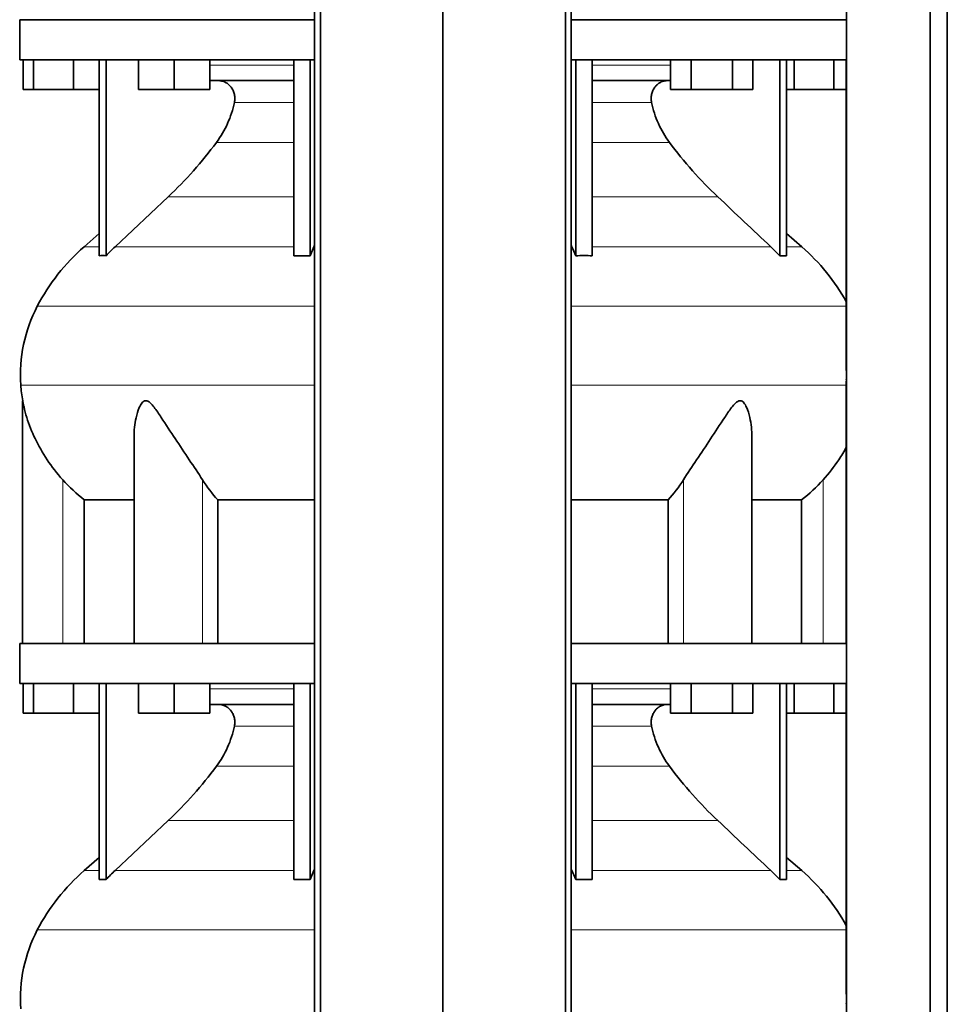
# Model space of a CAD drawing. Header units: millimetres. Extents: x 400 to 1291, y -2194 to 1779.
# Tile 23 of 31: x 407 to 719, y 411 to 743. Entities that reach past the tile are written whole.
import ezdxf

# ---------------------------------------------------------------- set-up
doc = ezdxf.new("R2010")
doc.units = ezdxf.units.MM
doc.layers.add('MID_344-5', color=7, linetype='Continuous')
doc.layers.add('VSI344_DIFFUSORE', color=7, linetype='Continuous')

# ---------------------------------------------------------------- blocks, each defined once
blk = doc.blocks.new('SE')
at = {"layer": 'MID_344-5', "color": 7, "linetype": 'Continuous', "lineweight": 35}
for p, q in [((506.48, 985.53), (506.48, -96.47)), ((508.45, -96.47), (508.45, 985.53)), ((549.69, -96.47), (549.69, 985.53)), ((590.93, -96.47), (590.93, 985.53)), ((592.9, 985.53), (592.9, -96.47)), ((685.56, 985.53), (685.56, -96.47)), ((713.69, -96.47), (713.69, 985.53)), ((719.49, -96.47), (719.49, 985.53)), ((685.49, 729.03), (685.49, 625.09)), ((685.49, 620.85), (685.49, 532.53)), ((685.49, 519.03), (685.49, 415.09))]:
    blk.add_line(p, q, dxfattribs=at)
at = {"layer": 'VSI344_DIFFUSORE', "color": 7, "linetype": 'Continuous', "lineweight": 35}
for p, q in [((506.48, 742.53), (407.19, 742.53)), ((407.19, 742.53), (407.19, 729.03)), ((685.54, 742.53), (592.9, 742.53)), ((685.54, 742.53), (685.54, 729.03)), ((506.48, 729.03), (407.19, 729.03)), ((408.31, 719.03), (408.31, 729.03)), ((411.89, 719.03), (411.89, 729.03)), ((425.28, 719.03), (425.28, 729.03)), ((433.98, 663.07), (433.98, 729.03)), ((436.28, 663.07), (436.28, 729.03)), ((447.18, 719.03), (447.18, 729.03)), ((459.18, 719.03), (459.18, 729.03)), ((471.18, 719.03), (471.18, 729.03)), ((499.47, 663.07), (499.47, 729.03)), ((505.01, 663.07), (505.01, 729.03)), ((685.54, 729.03), (592.9, 729.03)), ((594.37, 663.07), (594.37, 729.03)), ((599.91, 663.07), (599.91, 729.03)), ((626.34, 719.03), (626.34, 729.03)), ((633.27, 719.03), (633.27, 729.03)), ((647.13, 719.03), (647.13, 729.03)), ((654.06, 719.03), (654.06, 729.03)), ((663.1, 663.07), (663.1, 729.03)), ((665.4, 663.07), (665.4, 729.03)), ((667.89, 719.03), (667.89, 729.03)), ((681.28, 719.03), (681.28, 729.03)), ((499.47, 722.03), (471.18, 722.03)), ((626.34, 722.03), (599.91, 722.03)), ((411.89, 719.03), (408.31, 719.03)), ((425.28, 719.03), (411.89, 719.03)), ((433.98, 719.03), (425.28, 719.03)), ((459.18, 719.03), (447.18, 719.03)), ((471.18, 719.03), (459.18, 719.03)), ((633.27, 719.03), (626.34, 719.03)), ((647.13, 719.03), (633.27, 719.03)), ((654.06, 719.03), (647.13, 719.03)), ((667.89, 719.03), (665.4, 719.03)), ((681.28, 719.03), (667.89, 719.03)), ((685.49, 719.03), (681.28, 719.03)), ((457.2, 682.94), (439.28, 666.08)), ((433.98, 670.5), (428.9, 666.08)), ((670.48, 666.08), (665.4, 670.5)), ((499.47, 663.07), (505.01, 663.07)), ((505.01, 663.07), (506.25, 666.08)), ((660.11, 666.08), (663.1, 663.07)), ((663.1, 663.07), (665.4, 663.07)), ((408.19, 614.21), (408.19, 532.53)), ((445.68, 602.03), (445.68, 532.53)), ((653.7, 532.53), (653.7, 602.04)), ((428.94, 580.9), (445.68, 580.9)), ((428.94, 532.53), (428.94, 580.9)), ((473.85, 580.9), (506.48, 580.9)), ((473.85, 532.53), (473.85, 580.9)), ((592.9, 580.9), (625.53, 580.9)), ((625.53, 580.9), (625.53, 532.53)), ((653.7, 580.9), (670.44, 580.9)), ((670.44, 580.9), (670.44, 532.53)), ((506.48, 532.53), (407.19, 532.53)), ((407.19, 532.53), (407.19, 519.03)), ((685.54, 532.53), (592.9, 532.53)), ((685.54, 532.53), (685.54, 519.03)), ((506.48, 519.03), (407.19, 519.03)), ((408.31, 509.03), (408.31, 519.03)), ((411.89, 509.03), (411.89, 519.03)), ((425.28, 509.03), (425.28, 519.03)), ((433.98, 453.07), (433.98, 519.03)), ((436.28, 453.07), (436.28, 519.03)), ((447.18, 509.03), (447.18, 519.03)), ((459.18, 509.03), (459.18, 519.03)), ((471.18, 509.03), (471.18, 519.03)), ((499.47, 453.07), (499.47, 519.03)), ((505.01, 453.07), (505.01, 519.03)), ((685.54, 519.03), (592.9, 519.03)), ((594.37, 453.07), (594.37, 519.03)), ((599.91, 453.07), (599.91, 519.03)), ((626.34, 509.03), (626.34, 519.03)), ((633.27, 509.03), (633.27, 519.03)), ((647.13, 509.03), (647.13, 519.03)), ((654.06, 509.03), (654.06, 519.03)), ((663.1, 453.07), (663.1, 519.03)), ((665.4, 453.07), (665.4, 519.03)), ((667.89, 509.03), (667.89, 519.03)), ((681.28, 509.03), (681.28, 519.03)), ((499.47, 512.03), (471.18, 512.03)), ((626.34, 512.03), (599.91, 512.03)), ((411.89, 509.03), (408.31, 509.03)), ((425.28, 509.03), (411.89, 509.03)), ((433.98, 509.03), (425.28, 509.03)), ((459.18, 509.03), (447.18, 509.03)), ((471.18, 509.03), (459.18, 509.03)), ((633.27, 509.03), (626.34, 509.03)), ((647.13, 509.03), (633.27, 509.03)), ((654.06, 509.03), (647.13, 509.03)), ((667.89, 509.03), (665.4, 509.03)), ((681.28, 509.03), (667.89, 509.03)), ((685.49, 509.03), (681.28, 509.03)), ((457.2, 472.94), (439.28, 456.08)), ((433.98, 460.5), (428.9, 456.08)), ((670.48, 456.08), (665.4, 460.5)), ((505.01, 453.07), (506.25, 456.08)), ((660.11, 456.08), (663.1, 453.07)), ((499.47, 453.07), (505.01, 453.07)), ((663.1, 453.07), (665.4, 453.07))]:
    blk.add_line(p, q, dxfattribs=at)
at = {"layer": 'VSI344_DIFFUSORE', "color": 4, "linetype": 'Continuous', "lineweight": 9}
for p, q in [((471.18, 727.25), (499.47, 727.25)), ((599.91, 727.25), (626.34, 727.25)), ((499.47, 714.7), (479.47, 714.7)), ((619.91, 714.7), (599.91, 714.7)), ((473.45, 701.23), (499.47, 701.23)), ((599.91, 701.23), (625.93, 701.23)), ((457.2, 682.94), (499.47, 682.94)), ((599.91, 682.94), (642.18, 682.94)), ((433.98, 666.08), (428.9, 666.08)), ((439.28, 666.08), (499.47, 666.08)), ((506.25, 666.08), (506.48, 666.08)), ((592.9, 666.08), (593.13, 666.08)), ((660.11, 666.08), (599.91, 666.08)), ((665.4, 666.08), (670.48, 666.08)), ((506.48, 646.09), (413.12, 646.09)), ((685.49, 646.09), (592.9, 646.09)), ((407.56, 619.53), (506.48, 619.53)), ((592.9, 619.53), (685.49, 619.53)), ((421.69, 532.53), (421.69, 587.63)), ((468.73, 532.53), (468.73, 587.63)), ((630.65, 532.53), (630.65, 587.63)), ((677.69, 532.53), (677.69, 587.63)), ((471.18, 517.25), (499.47, 517.25)), ((599.91, 517.25), (626.34, 517.25)), ((499.47, 504.7), (479.47, 504.7)), ((619.91, 504.7), (599.91, 504.7)), ((473.45, 491.23), (499.47, 491.23)), ((599.91, 491.23), (625.93, 491.23)), ((457.2, 472.94), (499.47, 472.94)), ((599.91, 472.94), (642.18, 472.94)), ((433.98, 456.08), (428.9, 456.08)), ((439.28, 456.08), (499.47, 456.08)), ((506.25, 456.08), (506.48, 456.08)), ((592.9, 456.08), (593.13, 456.08)), ((660.11, 456.08), (599.91, 456.08)), ((665.4, 456.08), (670.48, 456.08)), ((506.48, 436.09), (413.12, 436.09)), ((685.49, 436.09), (592.9, 436.09))]:
    blk.add_line(p, q, dxfattribs=at)
at = {"layer": 'VSI344_DIFFUSORE', "color": 7, "linetype": 'Continuous', "lineweight": 35}
for centre, radius, start, end in [((473.86, 614.35), 68.53, 131, 152.418), ((625.52, 614.35), 68.53, 28.9585, 49), ((457.37, 622.97), 49.92, 152.418, 183.9452), ((460.94, 623.22), 53.5, 183.9452, 189.6895), ((473.86, 404.35), 68.53, 131, 152.418), ((625.52, 404.35), 68.53, 28.9585, 49), ((457.37, 412.97), 49.92, 152.418, 183.9452)]:
    blk.add_arc(centre, radius, start, end, dxfattribs=at)
for points, knots in [([(479.47, 714.7), (479.56, 715.13), (479.61, 715.59), (479.61, 716.48), (479.56, 716.93), (479.42, 717.59), (479.36, 717.8), (479.22, 718.23), (479.14, 718.44), (478.87, 719.05), (478.65, 719.42), (478.26, 719.95), (478.12, 720.12), (477.83, 720.44), (477.67, 720.58), (477.35, 720.86), (477.18, 720.99), (476.83, 721.23), (476.65, 721.34), (476.09, 721.63), (475.7, 721.78), (475.09, 721.93), (474.89, 721.97), (474.47, 722.02), (474.26, 722.03), (474.06, 722.03)], [0, 0, 0, 0, 0.125, 0.125, 0.25, 0.25, 0.3125, 0.3125, 0.375, 0.375, 0.5, 0.5, 0.5625, 0.5625, 0.625, 0.625, 0.6875, 0.6875, 0.75, 0.75, 0.875, 0.875, 0.9375, 0.9375, 1, 1, 1, 1]), ([(619.91, 714.7), (619.82, 715.13), (619.77, 715.59), (619.78, 716.48), (619.82, 716.93), (619.96, 717.59), (620.02, 717.8), (620.16, 718.23), (620.24, 718.44), (620.51, 719.05), (620.73, 719.42), (621.12, 719.95), (621.26, 720.12), (621.55, 720.44), (621.71, 720.58), (622.03, 720.86), (622.2, 720.99), (622.55, 721.23), (622.73, 721.34), (623.29, 721.63), (623.68, 721.78), (624.29, 721.93), (624.5, 721.97), (624.91, 722.02), (625.12, 722.03), (625.32, 722.03)], [0, 0, 0, 0, 0.125, 0.125, 0.25, 0.25, 0.3125, 0.3125, 0.375, 0.375, 0.5, 0.5, 0.5625, 0.5625, 0.625, 0.625, 0.6875, 0.6875, 0.75, 0.75, 0.875, 0.875, 0.9375, 0.9375, 1, 1, 1, 1]), ([(473.45, 701.23), (474.9, 703.19), (476.14, 705.3), (477.68, 708.73), (478.12, 709.9), (478.89, 712.27), (479.21, 713.47), (479.47, 714.7)], [0, 0, 0, 0, 0.5, 0.5, 0.75, 0.75, 1, 1, 1, 1]), ([(625.93, 701.23), (624.48, 703.19), (623.24, 705.3), (621.71, 708.73), (621.26, 709.9), (620.49, 712.27), (620.17, 713.47), (619.91, 714.7)], [0, 0, 0, 0, 0.5, 0.5, 0.75, 0.75, 1, 1, 1, 1]), ([(457.2, 682.94), (460.14, 685.7), (462.97, 688.61), (468.43, 694.76), (471.01, 697.94), (473.45, 701.23)], [0, 0, 0, 0, 0.5, 0.5, 1, 1, 1, 1]), ([(642.18, 682.94), (639.24, 685.7), (636.41, 688.61), (630.95, 694.76), (628.37, 697.94), (625.93, 701.23)], [0, 0, 0, 0, 0.5, 0.5, 1, 1, 1, 1]), ([(421.69, 587.63), (419.75, 589.8), (418.01, 592.04), (414.89, 596.7), (413.54, 599.1), (411.26, 603.86), (410.32, 606.28), (409.21, 609.83), (408.9, 611.01), (408.52, 612.61), (408.41, 613.12), (408.25, 613.94), (408.19, 614.24), (408.19, 614.24)], [0, 0, 0, 0, 0.125, 0.125, 0.25, 0.25, 0.375, 0.375, 0.4375, 0.4375, 0.46875, 0.46875, 0.4987011, 0.4987011, 0.4987011, 0.4987011]), ([(468.73, 587.63), (467.36, 589.8), (465.84, 592.04), (462.71, 596.7), (461.1, 599.1), (457.96, 603.86), (456.41, 606.28), (454.05, 609.83), (453.26, 611.01), (452.01, 612.61), (451.57, 613.12), (450.62, 613.95), (450.08, 614.27), (449.06, 614.22), (448.63, 613.86), (447.94, 613), (447.67, 612.49), (446.96, 610.87), (446.63, 609.71), (445.9, 606.41), (445.68, 604.2), (445.68, 602.02)], [0, 0, 0, 0, 0.125, 0.125, 0.25, 0.25, 0.375, 0.375, 0.4375, 0.4375, 0.46875, 0.46875, 0.5, 0.5, 0.53125, 0.53125, 0.5625, 0.5625, 0.625, 0.625, 0.7389823, 0.7389823, 0.7389823, 0.7389823]), ([(653.7, 602.03), (653.7, 604.24), (653.48, 606.46), (652.72, 609.83), (652.37, 611.01), (651.65, 612.61), (651.37, 613.12), (650.65, 613.95), (650.2, 614.27), (649.17, 614.22), (648.64, 613.86), (647.7, 613), (647.28, 612.49), (646.02, 610.87), (645.25, 609.71), (642.92, 606.2), (641.36, 603.77), (638.22, 599.01), (636.65, 596.67), (633.55, 592.06), (632.02, 589.78), (630.65, 587.63)], [0.2596572, 0.2596572, 0.2596572, 0.2596572, 0.375, 0.375, 0.4375, 0.4375, 0.46875, 0.46875, 0.5, 0.5, 0.53125, 0.53125, 0.5625, 0.5625, 0.625, 0.625, 0.75, 0.75, 0.875, 0.875, 1, 1, 1, 1]), ([(685.55, 598.68), (684.75, 597.23), (683.88, 595.79), (681.38, 592.06), (679.62, 589.78), (677.69, 587.63)], [0.7976886, 0.7976886, 0.7976886, 0.7976886, 0.875, 0.875, 1, 1, 1, 1]), ([(479.47, 504.7), (479.56, 505.13), (479.61, 505.59), (479.61, 506.48), (479.56, 506.93), (479.42, 507.59), (479.36, 507.8), (479.22, 508.23), (479.14, 508.44), (478.87, 509.05), (478.65, 509.42), (478.26, 509.95), (478.12, 510.12), (477.83, 510.44), (477.67, 510.58), (477.35, 510.86), (477.18, 510.99), (476.83, 511.23), (476.65, 511.34), (476.09, 511.63), (475.7, 511.78), (475.09, 511.93), (474.89, 511.97), (474.47, 512.02), (474.26, 512.03), (474.06, 512.03)], [0, 0, 0, 0, 0.125, 0.125, 0.25, 0.25, 0.3125, 0.3125, 0.375, 0.375, 0.5, 0.5, 0.5625, 0.5625, 0.625, 0.625, 0.6875, 0.6875, 0.75, 0.75, 0.875, 0.875, 0.9375, 0.9375, 1, 1, 1, 1]), ([(619.91, 504.7), (619.82, 505.13), (619.77, 505.59), (619.78, 506.48), (619.82, 506.93), (619.96, 507.59), (620.02, 507.8), (620.16, 508.23), (620.24, 508.44), (620.51, 509.05), (620.73, 509.42), (621.12, 509.95), (621.26, 510.12), (621.55, 510.44), (621.71, 510.58), (622.03, 510.86), (622.2, 510.99), (622.55, 511.23), (622.73, 511.34), (623.29, 511.63), (623.68, 511.78), (624.29, 511.93), (624.5, 511.97), (624.91, 512.02), (625.12, 512.03), (625.32, 512.03)], [0, 0, 0, 0, 0.125, 0.125, 0.25, 0.25, 0.3125, 0.3125, 0.375, 0.375, 0.5, 0.5, 0.5625, 0.5625, 0.625, 0.625, 0.6875, 0.6875, 0.75, 0.75, 0.875, 0.875, 0.9375, 0.9375, 1, 1, 1, 1]), ([(473.45, 491.23), (474.9, 493.19), (476.14, 495.3), (477.68, 498.73), (478.12, 499.9), (478.89, 502.27), (479.21, 503.47), (479.47, 504.7)], [0, 0, 0, 0, 0.5, 0.5, 0.75, 0.75, 1, 1, 1, 1]), ([(625.93, 491.23), (624.48, 493.19), (623.24, 495.3), (621.71, 498.73), (621.26, 499.9), (620.49, 502.27), (620.17, 503.47), (619.91, 504.7)], [0, 0, 0, 0, 0.5, 0.5, 0.75, 0.75, 1, 1, 1, 1]), ([(457.2, 472.94), (460.14, 475.7), (462.97, 478.61), (468.43, 484.76), (471.01, 487.94), (473.45, 491.23)], [0, 0, 0, 0, 0.5, 0.5, 1, 1, 1, 1]), ([(642.18, 472.94), (639.24, 475.7), (636.41, 478.61), (630.95, 484.76), (628.37, 487.94), (625.93, 491.23)], [0, 0, 0, 0, 0.5, 0.5, 1, 1, 1, 1])]:
    blk.add_open_spline(points, degree=3, knots=knots, dxfattribs=at)
for points in [[(642.18, 682.94), (648.16, 677.32), (654.13, 671.7), (660.11, 666.08)], [(506.25, 666.08), (506.33, 666.25), (506.41, 666.43), (506.48, 666.6)], [(593.13, 666.08), (593.05, 666.25), (592.97, 666.43), (592.9, 666.6)], [(436.28, 663.07), (435.51, 663.12), (434.75, 663.12), (433.98, 663.07)], [(439.28, 666.08), (438.25, 665.11), (437.24, 664.1), (436.28, 663.07)], [(594.37, 663.07), (593.97, 664.1), (593.56, 665.11), (593.13, 666.08)], [(599.91, 663.07), (598.07, 663.12), (596.22, 663.12), (594.37, 663.07)], [(685.49, 625.09), (685.5, 622.89), (685.5, 621.61), (685.49, 621.25)], [(428.94, 580.9), (426.32, 582.92), (423.9, 585.17), (421.69, 587.63)], [(473.85, 580.9), (472, 582.92), (470.29, 585.17), (468.73, 587.63)], [(630.65, 587.63), (629.09, 585.17), (627.38, 582.92), (625.53, 580.9)], [(677.69, 587.63), (675.48, 585.17), (673.06, 582.92), (670.44, 580.9)], [(642.18, 472.94), (648.16, 467.32), (654.13, 461.7), (660.11, 456.08)], [(439.28, 456.08), (438.25, 455.11), (437.24, 454.1), (436.28, 453.07)], [(506.25, 456.08), (506.33, 456.25), (506.41, 456.43), (506.48, 456.6)], [(593.13, 456.08), (593.05, 456.25), (592.97, 456.43), (592.9, 456.6)], [(594.37, 453.07), (593.97, 454.1), (593.56, 455.11), (593.13, 456.08)], [(436.28, 453.07), (435.51, 453.12), (434.75, 453.12), (433.98, 453.07)], [(599.91, 453.07), (598.07, 453.12), (596.22, 453.12), (594.37, 453.07)], [(685.49, 415.09), (685.5, 412.89), (685.5, 411.61), (685.49, 411.25)]]:
    blk.add_open_spline(points, degree=3, dxfattribs=at)

msp = doc.modelspace()

# ---------------------------------------------------------------- block references
msp.add_blockref('SE', (0, 0))

doc.saveas('drawing.dxf')
